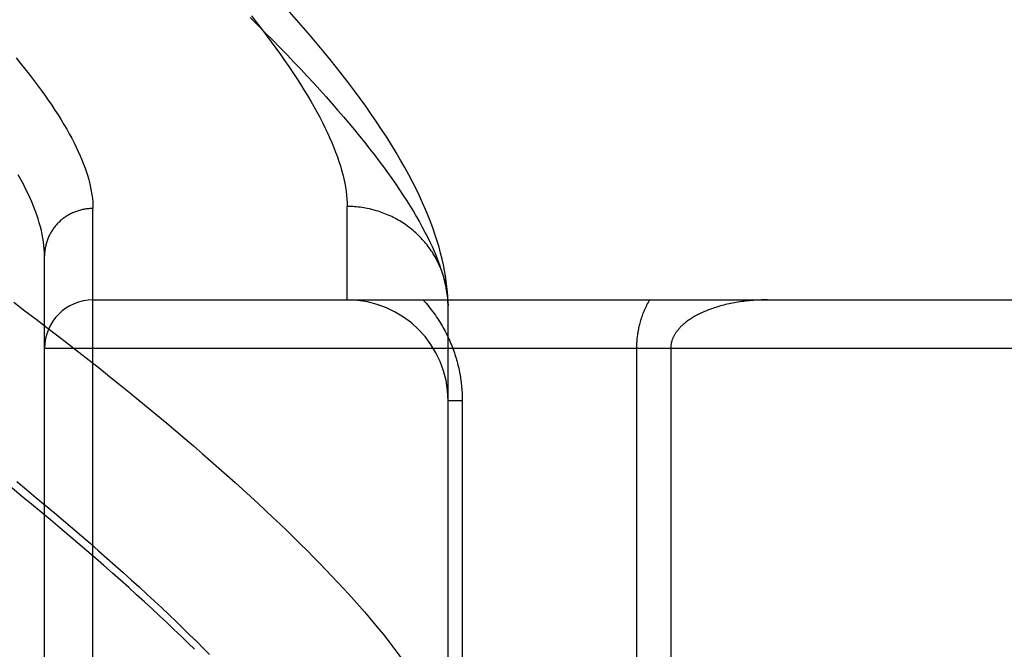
# Model space of a CAD drawing. Header units: inches. Extents: x 0 to 212, y 0 to 138.
# Tile 144 of 256: x 45.253 to 45.863, y 92.948 to 93.338. Entities that reach past the tile are written whole.
import ezdxf

# ---------------------------------------------------------------- set-up
doc = ezdxf.new("R2010")
doc.units = ezdxf.units.IN
doc.header["$LTSCALE"] = 11.6875
doc.header["$MEASUREMENT"] = 0
doc.linetypes.add('HIDDEN', pattern=[0.2, 0.1, -0.1])
doc.layers.add('LEFTHAND_DOOR_ASSEMBLY', color=7, linetype='CONTINUOUS')

msp = doc.modelspace()

# ---------------------------------------------------------------- linework, layer by layer
at = {"layer": 'LEFTHAND_DOOR_ASSEMBLY', "color": 8, "linetype": 'HIDDEN'}
for p, q in [((45.29875, 92.1081), (45.29875, 93.22124)), ((45.45625, 93.16467), (45.45625, 93.22249)), ((45.26875, 92.13749), (45.26875, 93.19185)), ((45.29875, 93.16467), (46.36075, 93.16467)), ((45.51875, 93.16129), (45.5187, 93.16369)), ((45.51875, 92.82092), (45.51875, 93.16129)), ((45.26875, 93.13467), (46.36075, 93.13467)), ((45.63546, 93.13467), (45.63546, 92.86265)), ((45.65668, 93.13467), (45.65668, 92.88604)), ((45.52754, 93.10217), (45.51875, 93.10217)), ((45.52754, 93.10217), (45.52754, 92.82092))]:
    msp.add_line(p, q, dxfattribs=at)
for points in [[(45.39607, 93.33942), (45.40085, 93.33472), (45.40553, 93.33007), (45.41011, 93.32546), (45.41459, 93.3209), (45.41897, 93.31639), (45.42326, 93.31192), (45.42745, 93.30751), (45.43154, 93.30314), (45.43553, 93.29882), (45.43942, 93.29455), (45.44322, 93.29033), (45.44692, 93.28615), (45.45052, 93.28203), (45.45403, 93.27795), (45.45744, 93.27392), (45.46076, 93.26994), (45.46398, 93.26601), (45.46711, 93.26213), (45.47014, 93.2583), (45.47307, 93.25451), (45.47592, 93.25078), (45.47867, 93.2471), (45.48132, 93.24346), (45.48388, 93.23987), (45.48635, 93.23633), (45.48873, 93.23284), (45.49101, 93.2294), (45.49321, 93.22601), (45.49531, 93.22267), (45.49731, 93.21937), (45.49923, 93.21613), (45.50106, 93.21293), (45.50279, 93.20978), (45.50443, 93.20669), (45.50599, 93.20363), (45.50745, 93.20063), (45.50883, 93.19768), (45.51011, 93.19477), (45.51131, 93.19191), (45.51241, 93.1891), (45.51343, 93.18633), (45.51436, 93.18362), (45.5152, 93.18095), (45.51595, 93.17833)], [(45.39687, 93.34056), (45.4001, 93.33645), (45.40324, 93.3324), (45.40628, 93.3284), (45.40923, 93.32445), (45.41208, 93.32055), (45.41484, 93.3167), (45.41751, 93.31291), (45.42009, 93.30916), (45.42258, 93.30547), (45.42497, 93.30183), (45.42727, 93.29824), (45.42949, 93.2947), (45.43161, 93.29121), (45.43364, 93.28777), (45.43559, 93.28438), (45.43744, 93.28104), (45.43921, 93.27776), (45.44088, 93.27452), (45.44247, 93.27134), (45.44397, 93.2682), (45.44538, 93.26512), (45.44671, 93.26209), (45.44794, 93.2591), (45.44909, 93.25617), (45.45016, 93.25328), (45.45113, 93.25045), (45.45203, 93.24766), (45.45283, 93.24493), (45.45355, 93.24224), (45.45418, 93.2396), (45.45473, 93.23701), (45.4552, 93.23447), (45.45558, 93.23198), (45.45587, 93.22953), (45.45608, 93.22713), (45.45621, 93.22479), (45.45625, 93.22249)], [(45.5187, 93.16369), (45.51855, 93.16665), (45.51832, 93.16973), (45.518, 93.17291), (45.5176, 93.17617), (45.5171, 93.17951), (45.51651, 93.18292), (45.51582, 93.18641), (45.51503, 93.18996), (45.51414, 93.19358), (45.51315, 93.19726), (45.51204, 93.201), (45.51083, 93.20481), (45.5095, 93.20868), (45.50805, 93.21261), (45.50649, 93.21662), (45.5048, 93.22069), (45.50299, 93.22484), (45.50105, 93.22906), (45.49898, 93.23335), (45.49678, 93.23771), (45.49444, 93.24216), (45.49196, 93.24667), (45.48934, 93.25126), (45.4866, 93.25592), (45.48372, 93.26062), (45.48072, 93.26537), (45.47761, 93.27015), (45.4744, 93.27495), (45.47109, 93.27976), (45.4677, 93.28457), (45.46423, 93.28937), (45.46068, 93.29417), (45.45705, 93.29898), (45.45334, 93.30379), (45.44954, 93.30862), (45.44566, 93.31347), (45.44169, 93.31834), (45.43763, 93.32323), (45.43348, 93.32815), (45.42925, 93.33309), (45.42493, 93.33806), (45.42052, 93.34305)], [(45.25112, 93.31451), (45.25393, 93.31109), (45.25664, 93.30772), (45.25927, 93.30438), (45.26181, 93.30109), (45.26426, 93.29784), (45.26663, 93.29462), (45.26891, 93.29145), (45.2711, 93.28832), (45.27321, 93.28523), (45.27523, 93.28218), (45.27717, 93.27917), (45.27902, 93.27621), (45.28079, 93.27328), (45.28247, 93.2704), (45.28407, 93.26755), (45.28559, 93.26475), (45.28702, 93.26199), (45.28837, 93.25927), (45.28963, 93.25659), (45.29081, 93.25395), (45.29191, 93.25135), (45.29292, 93.2488), (45.29386, 93.24628), (45.29471, 93.2438), (45.29548, 93.24137), (45.29617, 93.23897), (45.29677, 93.23662), (45.2973, 93.2343), (45.29774, 93.23203), (45.2981, 93.2298), (45.29839, 93.2276), (45.29859, 93.22544), (45.29871, 93.22332), (45.29875, 93.22124)], [(45.26875, 93.19185), (45.26871, 93.19397), (45.26859, 93.19613), (45.26839, 93.19833), (45.26811, 93.20057), (45.26775, 93.20285), (45.26731, 93.20518), (45.26678, 93.20754), (45.26618, 93.20995), (45.2655, 93.2124), (45.26473, 93.21489), (45.26388, 93.21743), (45.26295, 93.22), (45.26194, 93.22262), (45.26084, 93.22528), (45.25966, 93.22799), (45.2584, 93.23073), (45.25706, 93.23352), (45.25563, 93.23635), (45.25412, 93.23922), (45.25252, 93.24214)], [(45.29875, 93.22124), (45.2981, 93.22124), (45.29744, 93.22121), (45.29679, 93.22118), (45.29614, 93.22113), (45.29548, 93.22107), (45.29483, 93.22099), (45.29419, 93.2209), (45.29354, 93.2208), (45.2929, 93.22068), (45.29226, 93.22055), (45.29162, 93.2204), (45.29099, 93.22024), (45.29036, 93.22007), (45.28973, 93.21988), (45.28911, 93.21968), (45.28849, 93.21947), (45.28788, 93.21924), (45.28727, 93.21901), (45.28667, 93.21875), (45.28607, 93.21849), (45.28548, 93.21821), (45.2849, 93.21792), (45.28432, 93.21762), (45.28375, 93.21731), (45.28319, 93.21698), (45.28263, 93.21664), (45.28208, 93.21629), (45.28154, 93.21593), (45.28101, 93.21555), (45.28049, 93.21517), (45.27997, 93.21477), (45.27947, 93.21437), (45.27897, 93.21395), (45.27848, 93.21352), (45.278, 93.21308), (45.27754, 93.21263), (45.27708, 93.21218), (45.27663, 93.21171), (45.27619, 93.21123), (45.27577, 93.21074), (45.27535, 93.21025), (45.27495, 93.20974), (45.27456, 93.20923), (45.27418, 93.20871), (45.27381, 93.20818), (45.27345, 93.20764), (45.2731, 93.2071), (45.27277, 93.20655), (45.27245, 93.20599), (45.27214, 93.20542), (45.27184, 93.20485), (45.27156, 93.20427), (45.27129, 93.20369), (45.27103, 93.2031), (45.27079, 93.20251), (45.27056, 93.20191), (45.27034, 93.2013), (45.27014, 93.20069), (45.26995, 93.20008), (45.26977, 93.19946), (45.26961, 93.19884), (45.26946, 93.19821), (45.26933, 93.19759), (45.26921, 93.19696), (45.2691, 93.19632), (45.26901, 93.19569), (45.26893, 93.19505), (45.26886, 93.19442), (45.26881, 93.19378), (45.26878, 93.19314), (45.26876, 93.1925), (45.26875, 93.19185)], [(45.51866, 93.16464), (45.51858, 93.16575), (45.51849, 93.16687), (45.51838, 93.16798), (45.51824, 93.16909), (45.51808, 93.1702), (45.51791, 93.1713), (45.51771, 93.1724), (45.51749, 93.1735), (45.51725, 93.17459), (45.517, 93.17568), (45.51672, 93.17677), (45.51642, 93.17785), (45.5161, 93.17892), (45.51576, 93.17999), (45.5154, 93.18105), (45.51502, 93.1821), (45.51463, 93.18315), (45.51421, 93.18419), (45.51377, 93.18522), (45.51332, 93.18625), (45.51284, 93.18726), (45.51235, 93.18827), (45.51183, 93.18927), (45.5113, 93.19026), (45.51075, 93.19124), (45.51019, 93.19221), (45.5096, 93.19317), (45.509, 93.19412), (45.50837, 93.19505), (45.50774, 93.19598), (45.50708, 93.1969), (45.50641, 93.1978), (45.50572, 93.19869), (45.50501, 93.19957), (45.50429, 93.20043), (45.50355, 93.20129), (45.5028, 93.20213), (45.50203, 93.20295), (45.50124, 93.20376), (45.50044, 93.20456), (45.49963, 93.20534), (45.4988, 93.20611), (45.49796, 93.20687), (45.4971, 93.2076), (45.49623, 93.20833), (45.49535, 93.20903), (45.49445, 93.20973), (45.49354, 93.2104), (45.49262, 93.21106), (45.49168, 93.2117), (45.49074, 93.21233), (45.48978, 93.21293), (45.48881, 93.21353), (45.48783, 93.2141), (45.48684, 93.21466), (45.48584, 93.21519), (45.48483, 93.21571), (45.48381, 93.21622), (45.48278, 93.2167), (45.48174, 93.21716), (45.48069, 93.21761), (45.47964, 93.21804), (45.47858, 93.21845), (45.47751, 93.21884), (45.47643, 93.21921), (45.47535, 93.21956), (45.47426, 93.21989), (45.47316, 93.2202), (45.47206, 93.2205), (45.47095, 93.22077), (45.46984, 93.22102), (45.46872, 93.22125), (45.4676, 93.22147), (45.46648, 93.22166), (45.46535, 93.22183), (45.46422, 93.22199), (45.46309, 93.22212), (45.46195, 93.22223), (45.46081, 93.22232), (45.45967, 93.22239), (45.45853, 93.22244), (45.45739, 93.22248), (45.45625, 93.22249)], [(45.51595, 93.17833), (45.51661, 93.17575), (45.51719, 93.17323), (45.51767, 93.17074), (45.51807, 93.16831), (45.51839, 93.16592), (45.51861, 93.16358), (45.51875, 93.16129)], [(45.24972, 93.16321), (45.25665, 93.15798), (45.26349, 93.15279), (45.27024, 93.14763), (45.27691, 93.1425), (45.28349, 93.1374), (45.28998, 93.13233), (45.29639, 93.12729), (45.30271, 93.12229), (45.30894, 93.11732), (45.31508, 93.11239), (45.32113, 93.10749), (45.3271, 93.10263), (45.33297, 93.0978), (45.33876, 93.09301), (45.34445, 93.08826), (45.35006, 93.08354), (45.35557, 93.07886), (45.361, 93.07422), (45.36633, 93.06962), (45.37157, 93.06505), (45.37673, 93.06053), (45.38179, 93.05604), (45.38676, 93.0516), (45.39164, 93.04719), (45.39643, 93.04283), (45.40112, 93.0385), (45.40573, 93.03422), (45.41024, 93.02998), (45.41467, 93.02578), (45.419, 93.02162), (45.42324, 93.0175), (45.42739, 93.01343), (45.43144, 93.0094), (45.43541, 93.0054), (45.43928, 93.00146), (45.44306, 92.99755), (45.44675, 92.99369), (45.45035, 92.98987), (45.45386, 92.98609), (45.45728, 92.98236), (45.46061, 92.97866), (45.46384, 92.97502), (45.46698, 92.97141), (45.47004, 92.96785), (45.473, 92.96433), (45.47587, 92.96086), (45.47865, 92.95743), (45.48134, 92.95404), (45.48393, 92.9507)], [(45.50323, 93.16467), (45.50416, 93.16363), (45.50508, 93.16259), (45.50597, 93.16154), (45.50684, 93.16048), (45.50769, 93.15942), (45.50852, 93.15835), (45.50933, 93.15728), (45.51012, 93.1562), (45.51088, 93.15512), (45.51163, 93.15404), (45.51236, 93.15295), (45.51306, 93.15185), (45.51375, 93.15076), (45.51442, 93.14966), (45.51507, 93.14856), (45.5157, 93.14745), (45.51631, 93.14635), (45.5169, 93.14524), (45.51747, 93.14413), (45.51803, 93.14302), (45.51857, 93.1419), (45.51909, 93.14079), (45.51959, 93.13967), (45.52008, 93.13856), (45.52055, 93.13744), (45.521, 93.13633), (45.52143, 93.13522), (45.52185, 93.13411), (45.52225, 93.133), (45.52263, 93.1319), (45.523, 93.1308), (45.52335, 93.1297), (45.52368, 93.12861), (45.524, 93.12752), (45.5243, 93.12644), (45.52458, 93.12535), (45.52486, 93.12428), (45.52511, 93.12321), (45.52536, 93.12214), (45.52559, 93.12107), (45.5258, 93.12001), (45.526, 93.11895), (45.52619, 93.11789), (45.52637, 93.11684), (45.52653, 93.11578), (45.52668, 93.11473), (45.52682, 93.11368), (45.52694, 93.11263), (45.52706, 93.11159), (45.52716, 93.11054), (45.52725, 93.1095), (45.52732, 93.10846), (45.52739, 93.10743), (45.52744, 93.10639), (45.52748, 93.10534), (45.52751, 93.10429), (45.52753, 93.10324), (45.52754, 93.10217)], [(45.6435, 93.16467), (45.64305, 93.16387), (45.64261, 93.16306), (45.64218, 93.16225), (45.64177, 93.16144), (45.64137, 93.16063), (45.64099, 93.15982), (45.64062, 93.159), (45.64026, 93.15819), (45.63993, 93.15738), (45.6396, 93.15657), (45.63929, 93.15576), (45.639, 93.15496), (45.63872, 93.15416), (45.63845, 93.15337), (45.6382, 93.15258), (45.63796, 93.1518), (45.63773, 93.15103), (45.63752, 93.15026), (45.63732, 93.1495), (45.63714, 93.14875), (45.63696, 93.148), (45.6368, 93.14726), (45.63665, 93.14653), (45.6365, 93.1458), (45.63637, 93.14508), (45.63625, 93.14436), (45.63614, 93.14364), (45.63603, 93.14293), (45.63594, 93.14222), (45.63586, 93.14152), (45.63578, 93.14082), (45.63571, 93.14012), (45.63565, 93.13943), (45.6356, 93.13874), (45.63556, 93.13806), (45.63552, 93.13738), (45.6355, 93.1367), (45.63548, 93.13602), (45.63547, 93.13535), (45.63546, 93.13467)], [(45.71668, 93.16467), (45.71542, 93.16467), (45.71417, 93.16465), (45.71292, 93.16461), (45.71167, 93.16457), (45.71043, 93.16451), (45.70919, 93.16444), (45.70795, 93.16435), (45.70673, 93.16426), (45.70551, 93.16415), (45.7043, 93.16403), (45.7031, 93.16389), (45.70191, 93.16375), (45.70073, 93.16359), (45.69956, 93.16343), (45.6984, 93.16325), (45.69725, 93.16306), (45.69612, 93.16286), (45.695, 93.16265), (45.6939, 93.16243), (45.6928, 93.1622), (45.69173, 93.16196), (45.69067, 93.16171), (45.68962, 93.16145), (45.6886, 93.16118), (45.68758, 93.16091), (45.68659, 93.16063), (45.68561, 93.16034), (45.68465, 93.16004), (45.6837, 93.15974), (45.68278, 93.15943), (45.68187, 93.15911), (45.68098, 93.15879), (45.68011, 93.15846), (45.67925, 93.15812), (45.67842, 93.15778), (45.6776, 93.15744), (45.6768, 93.15709), (45.67601, 93.15673), (45.67525, 93.15637), (45.6745, 93.15601), (45.67378, 93.15565), (45.67307, 93.15528), (45.67237, 93.1549), (45.6717, 93.15453), (45.67104, 93.15415), (45.6704, 93.15377), (45.66978, 93.15338), (45.66917, 93.153), (45.66858, 93.15261), (45.66801, 93.15222), (45.66746, 93.15183), (45.66692, 93.15143), (45.66639, 93.15104), (45.66588, 93.15064), (45.6654, 93.15025), (45.66493, 93.14986), (45.66448, 93.14947), (45.66405, 93.14908), (45.66364, 93.1487), (45.66323, 93.14831), (45.66284, 93.14792), (45.66247, 93.14753), (45.66211, 93.14714), (45.66176, 93.14675), (45.66142, 93.14636), (45.6611, 93.14598), (45.66079, 93.14559), (45.6605, 93.1452), (45.66021, 93.14482), (45.65995, 93.14444), (45.65969, 93.14406), (45.65945, 93.14369), (45.65922, 93.14331), (45.659, 93.14294), (45.6588, 93.14258), (45.6586, 93.14221), (45.65842, 93.14185), (45.65825, 93.14149), (45.65809, 93.14114), (45.65794, 93.14078), (45.65779, 93.14043), (45.65766, 93.14009), (45.65754, 93.13974), (45.65742, 93.13939), (45.65732, 93.13905), (45.65722, 93.13871), (45.65713, 93.13837), (45.65705, 93.13803), (45.65698, 93.13769), (45.65692, 93.13736), (45.65686, 93.13703), (45.65681, 93.13669), (45.65677, 93.13636), (45.65674, 93.13603), (45.65671, 93.1357), (45.65669, 93.13536), (45.65668, 93.13502), (45.65668, 93.13467)], [(45.36174, 92.94829), (45.35757, 92.95236), (45.35331, 92.95648), (45.34895, 92.96064), (45.34451, 92.96484), (45.33997, 92.96909), (45.33533, 92.97339), (45.33061, 92.97773), (45.32579, 92.98212), (45.32088, 92.98655), (45.31587, 92.99102), (45.31077, 92.99555), (45.30558, 93.00011), (45.30029, 93.00472), (45.29491, 93.00938), (45.28943, 93.01408), (45.28386, 93.01882), (45.27819, 93.02361), (45.27243, 93.02844), (45.26658, 93.03332), (45.26063, 93.03823), (45.25458, 93.0432), (45.24844, 93.0482)], [(45.25152, 93.05212), (45.2575, 93.04722), (45.26339, 93.04237), (45.26919, 93.03754), (45.27491, 93.03275), (45.28055, 93.028), (45.28609, 93.02329), (45.29156, 93.01861), (45.29693, 93.01396), (45.30222, 93.00936), (45.30742, 93.00479), (45.31254, 93.00026), (45.31757, 92.99578), (45.32251, 92.99132), (45.32736, 92.98691), (45.33212, 92.98254), (45.3368, 92.97821), (45.34139, 92.97392), (45.34589, 92.96967), (45.3503, 92.96546), (45.35463, 92.96129), (45.35886, 92.95716), (45.36301, 92.95307), (45.36707, 92.94903), (45.37104, 92.94502)], [(45.48393, 92.9507), (45.48644, 92.9474), (45.48885, 92.94414), (45.49118, 92.94093), (45.49341, 92.93777), (45.49556, 92.93464), (45.49761, 92.93156), (45.49957, 92.92853), (45.50144, 92.92553), (45.50323, 92.92259), (45.50492, 92.91968), (45.50652, 92.91682), (45.50803, 92.914), (45.50946, 92.91123), (45.51079, 92.9085), (45.51203, 92.90582), (45.51318, 92.90317), (45.51425, 92.90058), (45.51522, 92.89802), (45.5161, 92.89551), (45.5169, 92.89304), (45.51761, 92.89062), (45.51822, 92.88823), (45.51875, 92.8859)]]:
    msp.add_lwpolyline(points, dxfattribs=at)
for centre, radius, start, end in [((45.29875, 93.13467), 0.03, 90, 180), ((45.45625, 93.10217), 0.0625, 0, 90)]:
    msp.add_arc(centre, radius, start, end, dxfattribs=at)

doc.saveas('drawing.dxf')
